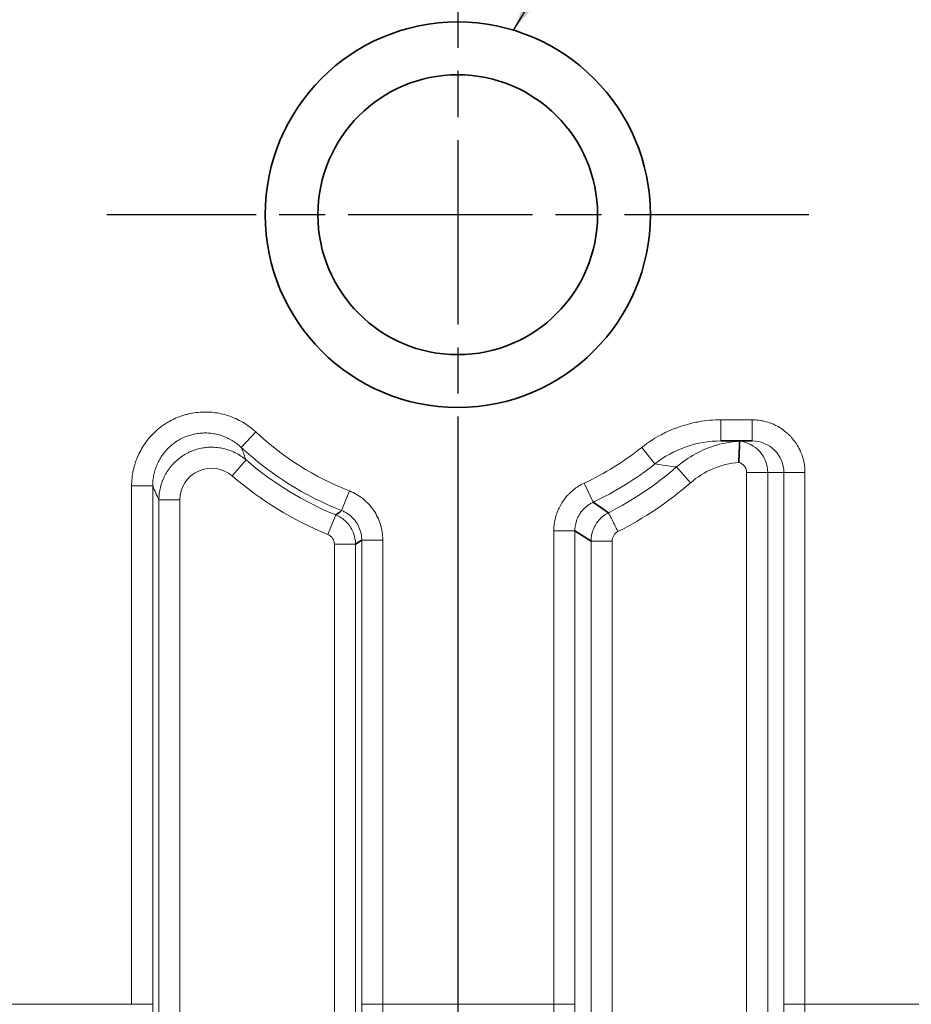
# Model space of a CAD drawing. Header units: millimetres. Extents: x 5 to 415, y 5 to 292.
# Tile 49 of 112: x 303 to 311, y 149 to 158. Entities that reach past the tile are written whole.
import ezdxf

# ---------------------------------------------------------------- set-up
doc = ezdxf.new("R2010")
doc.units = ezdxf.units.MM
doc.linetypes.add('CHAIN', pattern=[0.3543, 0.2362, -0.0295, 0.0591, -0.0295])
doc.linetypes.add('LONG_DASH_DOTTED', pattern=[0.3001, 0.2362, -0.0295, 0.0049, -0.0295])
for name, color, linetype, lineweight in [('Bemaßung (ISO)', 7, 'Continuous', 25), ('Mittelpunktmarkierung (ISO)', 7, 'LONG_DASH_DOTTED', 25), ('Sichtbar (ISO)', 7, 'Continuous', 35), ('Sichtbar schmal (ISO)', 7, 'Continuous', 18), ('Symbol (ISO)', 7, 'Continuous', 25)]:
    doc.layers.add(name, color=color, linetype=linetype, lineweight=lineweight)
doc.styles.add('Notiztext (ISO)', font='isocpeur.ttf')
doc.dimstyles.new('Standard (ISO)', dxfattribs={"dimtxt": 3.5, "dimasz": 2.5, "dimexe": 2, "dimexo": 0, "dimgap": 0.762, "dimtad": 1, "dimtoh": 1, "dimdec": 8, "dimdsep": 46, "dimtxsty": 'Notiztext (ISO)', "dimcen": 0.09, "dimdle": 10, "dimclrd": 256, "dimclre": 256, "dimclrt": 256, "dimadec": 6, "dimazin": 2, "dimtfac": 0.514286, "dimtdec": 3, "dimtmove": 0, "dimatfit": 3, "dimfxl": 1, "dimtolj": 1, "dimlwd": -1, "dimlwe": -1, "dimarcsym": 0})
doc.dimstyles.new('Standard - Methode 1b (ISO)$7', dxfattribs={"dimtxt": 3.5, "dimasz": 2.5, "dimexe": 2, "dimexo": 0, "dimgap": 0.762, "dimtad": 1, "dimtoh": 1, "dimdsep": 46, "dimtxsty": 'Notiztext (ISO)', "dimcen": 0.09, "dimdle": 10, "dimclrd": 256, "dimclre": 256, "dimclrt": 256, "dimazin": 2, "dimtfac": 1, "dimtmove": 0, "dimatfit": 3, "dimfxl": 1, "dimtolj": 1, "dimlwd": -1, "dimlwe": -1, "dimarcsym": 0})

# ---------------------------------------------------------------- blocks, each defined once
blk = doc.blocks.new('*D13')
at = {"layer": 'Bemaßung (ISO)', "transparency": 16777216}
for p, q in [((306.9187, 152.8475), (306.9187, 123.5687)), ((351.9187, 152.8475), (351.9187, 123.5687)), ((309.4187, 125.5687), (349.4187, 125.5687))]:
    blk.add_line(p, q, dxfattribs=at)
for points in [[(309.4187, 125.9854), (309.4187, 125.152), (306.9187, 125.5687)], [(349.4187, 125.9854), (349.4187, 125.152), (351.9187, 125.5687)]]:
    blk.add_solid(points, dxfattribs=at)
at = {"layer": 'Defpoints', "color": 0, "transparency": 16777216}
for p in [(306.9187, 152.8475), (351.9187, 152.8475), (351.9187, 125.5687)]:
    blk.add_point(p, dxfattribs=at)
at = {"layer": 'Bemaßung (ISO)', "transparency": 16777216, "insert": (327.1437, 129.8307), "char_height": 3.5, "attachment_point": 1, "style": 'Notiztext (ISO)'}
blk.add_mtext('\\A1;45', dxfattribs=at)

msp = doc.modelspace()

# ---------------------------------------------------------------- linework, layer by layer
at = {"layer": 'Mittelpunktmarkierung (ISO)', "linetype": 'CHAIN', "ltscale": 7.389429}
for p, q in [((306.91874496, 159.49749897), (306.91874496, 152.84749897)), ((310.24374496, 156.17249897), (303.59374496, 156.17249897))]:
    msp.add_line(p, q, dxfattribs=at)
at = {"layer": 'Sichtbar (ISO)'}
for p, q in [((309.7078517, 154.03007045), (309.41276092, 154.03007047)), ((308.3461642, 153.34985836), (308.20068594, 153.44917265)), ((308.0287089, 153.17813952), (308.18183784, 153.08252874))]:
    msp.add_line(p, q, dxfattribs=at)
for radius in [1.825, 1.325]:
    msp.add_circle((306.91874496, 156.17249897), radius, dxfattribs=at)
msp.add_ellipse((297.86868772, 18.3661803), major_axis=(11.72487796, 135.66387615), ratio=0.0052618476, start_param=0.000460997, end_param=0.0057048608, dxfattribs=at)
for points, knots in [([(309.58044278, 153.82701283), (309.58049327, 153.82764038), (309.58053363, 153.82826873), (309.58098036, 153.83365344), (309.58204803, 153.84777168), (309.58390826, 153.87941814), (309.5845579, 153.89226007), (309.58621592, 153.92838099), (309.58699454, 153.95003333), (309.58820176, 153.98675446), (309.58861405, 154.00146858), (309.58904253, 154.0172308), (309.58915133, 154.02140816), (309.58929023, 154.02678252), (309.58932424, 154.02812903), (309.58931035, 154.02819976)], [-0.0001888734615, -0.0001888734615, -0.0001888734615, -0.0001888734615, 0, 0, 0.0014321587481, 0.0014321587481, 0.0024470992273, 0.0024470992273, 0.0043965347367, 0.0043965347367, 0.0063463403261, 0.0063463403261, 0.0073961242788, 0.0073961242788, 0.0083834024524, 0.0083834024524, 0.0083834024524, 0.0083834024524]), ([(305.8186996, 153.37074935), (305.813378, 153.36582067), (305.7999216, 153.35714036), (305.78146029, 153.34343704), (305.77023381, 153.33384487), (305.76326619, 153.32963702)], [0.00000025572, 0.00000025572, 0.00000025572, 0.00000025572, 0.33333333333, 0.66666666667, 1, 1, 1, 1])]:
    msp.add_open_spline(points, degree=3, knots=knots, dxfattribs=at)
msp.add_open_spline([(305.95000922, 153.05212325), (305.96958918, 153.06630569), (305.98919887, 153.07719667), (306.00877774, 153.09191483)], degree=3, dxfattribs=at)
at = {"layer": 'Sichtbar schmal (ISO)'}
for p, q in [((309.7078517, 154.23006629), (309.41276093, 154.23006934)), ((309.41276093, 154.03007045), (309.41276093, 154.23006934)), ((309.7078517, 154.23006629), (309.7078517, 154.03007045)), ((304.86816193, 153.96913658), (305.00422959, 154.11534201)), ((308.66346329, 153.96949619), (308.78746326, 153.81292521)), ((304.91308579, 153.84997447), (304.78254684, 153.69881224)), ((309.12341156, 153.63332065), (308.99247066, 153.78412907)), ((309.65600638, 143.89152107), (309.65600672, 153.73007045)), ((309.8557326, 153.73007045), (309.65600672, 153.73007045)), ((309.85573243, 153.73007045), (310.00881197, 153.73007045)), ((309.85573243, 153.73007045), (309.85573243, 143.90379002)), ((310.00881197, 153.73007045), (310.20854385, 153.73007045)), ((310.00881197, 153.73007045), (310.00881197, 148.69549808)), ((310.20854385, 153.73007376), (310.20853788, 148.69549808)), ((303.82895205, 148.69549793), (303.82895205, 153.60362298)), ((303.82895205, 153.60362298), (304.02867795, 153.60362298)), ((304.02867795, 153.60362296), (304.02867796, 148.69549808)), ((308.20067224, 153.44919968), (308.11560919, 153.62990581)), ((304.08742305, 153.47206888), (304.08742245, 147.92203742)), ((304.28714952, 153.47206889), (304.08742306, 153.47206889)), ((304.28714952, 153.47206889), (304.28714938, 147.92204439)), ((305.89170631, 153.55669021), (305.81871303, 153.37078051)), ((305.68808521, 153.14462989), (305.76327477, 153.3296698)), ((307.82895205, 148.69549808), (307.82895221, 153.17814044)), ((307.82895221, 153.17814044), (308.02867794, 153.17814044)), ((308.02870889, 153.17814011), (308.02867796, 148.69549808)), ((305.75034828, 147.92204439), (305.75031503, 153.0521288)), ((305.95006691, 153.05212602), (305.75032066, 153.05212602)), ((305.95000922, 153.05212325), (305.95006756, 147.92203796)), ((306.00881196, 148.69549808), (306.00877774, 153.09191483)), ((306.00881196, 153.09191594), (306.20853768, 153.09191594)), ((306.20853768, 153.09191594), (306.20853788, 148.69549808)), ((308.38148653, 153.08254097), (308.1817576, 153.08252693)), ((308.18183784, 153.08252746), (308.18175764, 143.90378979)), ((308.3814836, 153.08254073), (308.38148355, 143.89152107)), ((303.82895205, 148.69549786), (302.41860356, 148.69549828)), ((304.02867796, 148.69549808), (303.82895205, 148.69549808)), ((306.20853788, 148.69549808), (306.00881197, 148.69549808)), ((306.20853788, 148.69549808), (307.82895205, 148.69549808)), ((308.02867796, 148.69549808), (307.82895205, 148.69549808)), ((310.20853788, 148.69549808), (310.00881197, 148.69549808)), ((310.20853788, 148.69549808), (311.82895205, 148.69549808))]:
    msp.add_line(p, q, dxfattribs=at)
for centre, radius, start, end in [((306.91874496, 156.17249897), 2.81020709, 227.056879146, 248.563659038), ((306.91874496, 156.17249897), 3.00993299, 227.056938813, 248.563646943), ((306.91874496, 156.17249897), 2.81020709, 295.207576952, 308.378300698), ((306.91874496, 156.17249897), 3.06867868, 229.187199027, 247.880714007), ((306.91874496, 156.17249897), 3.00993299, 295.20758643, 308.378332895), ((306.91874496, 156.17249897), 3.16301268, 296.825883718, 310.965923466), ((309.65031855, 153.02607725), 0.8039792, 94.986082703, 130.948278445), ((309.55598306, 153.73002457), 0.10002367, 0.026280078, 75.846135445), ((306.91874496, 156.17249897), 3.26840458, 229.187140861, 247.880997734), ((306.91874496, 156.17249897), 3.36273858, 296.839008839, 310.966470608), ((305.65050466, 153.05214494), 0.09982163, 359.990739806, 67.886178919), ((308.48132315, 153.08254798), 0.09983368, 116.373118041, 180.004159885)]:
    msp.add_arc(centre, radius, start, end, dxfattribs=at)
for centre, major_axis, ratio, start_param, end_param in [((309.41273429, 153.03008835), (-1.00495027, -0.00267083), 0.995052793, 4.7097179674, 5.3812765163), ((309.55590465, 153.7300516), (-0.00091805, 0.30001481), 0.9993724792, 4.7093937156, 6.168475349), ((309.70785531, 153.73007407), (-0.30095621, 0.00052209), 0.9968092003, 3.1433208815, 4.7141302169), ((304.58756282, 153.47026714), (0.12581115, -0.27495793), 0.9921509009, 2.0031379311, 4.2802687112), ((305.26441567, 348.00326073), (-0.01348886, -195.79727954), 0.0523440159, 6.1636337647, 6.1694057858)]:
    msp.add_ellipse(centre, major_axis=major_axis, ratio=ratio, start_param=start_param, end_param=end_param, dxfattribs=at)
for points, knots in [([(305.00422959, 154.11534201), (304.98503566, 154.13320473), (304.96529019, 154.14962983), (304.94508483, 154.16472558), (304.92438019, 154.18019435), (304.90319118, 154.19426865), (304.88153908, 154.20704459), (304.85987189, 154.21982943), (304.83773968, 154.23131468), (304.81512852, 154.24154104), (304.81113755, 154.24334604), (304.80713156, 154.24511165), (304.80311041, 154.24683794), (304.78445893, 154.25484508), (304.7655075, 154.2620396), (304.74632477, 154.26840081), (304.72290472, 154.27616715), (304.69914003, 154.28269148), (304.67516068, 154.28794859), (304.65117458, 154.29320717), (304.62697366, 154.29719785), (304.60269022, 154.2999092), (304.59460253, 154.30081222), (304.58650566, 154.30157331), (304.57840457, 154.30219261), (304.5621173, 154.30343771), (304.54581131, 154.30410734), (304.52952173, 154.30420328), (304.5050621, 154.30434733), (304.4806396, 154.30319844), (304.45637191, 154.30077193), (304.43207171, 154.29834218), (304.40792653, 154.29463142), (304.38405228, 154.2896625), (304.37291254, 154.287344), (304.36183176, 154.28475141), (304.35082146, 154.28188811), (304.33824669, 154.27861796), (304.32576284, 154.27499668), (304.31339041, 154.27102914), (304.29020368, 154.26359371), (304.26740821, 154.25494222), (304.2451341, 154.24512382), (304.22285521, 154.23530332), (304.2010979, 154.22431539), (304.17998516, 154.21222527), (304.16730672, 154.20496501), (304.15486073, 154.19730727), (304.14267173, 154.18926939), (304.13453657, 154.18390477), (304.12651641, 154.17836954), (304.11861747, 154.17266775), (304.09885725, 154.15840397), (304.07985498, 154.14309835), (304.06170194, 154.12682246), (304.04355196, 154.11054931), (304.0262508, 154.09330605), (304.00988602, 154.07516981), (303.9980035, 154.06200104), (303.98661488, 154.04836131), (303.97575165, 154.0342826), (303.9716879, 154.02901598), (303.96769621, 154.0236884), (303.96377896, 154.01830243), (303.94942689, 153.9985693), (303.93607473, 153.97805177), (303.92381641, 153.95689139), (303.91153379, 153.93568905), (303.90034949, 153.91384154), (303.89033014, 153.89150476), (303.88166745, 153.87219248), (303.87387545, 153.85251469), (303.86697874, 153.83257651), (303.86584631, 153.82930269), (303.86473953, 153.82602151), (303.86365825, 153.8227329), (303.85595075, 153.7992912), (303.84953248, 153.7754745), (303.8443757, 153.75124049), (303.83929791, 153.72737774), (303.83544302, 153.70310899), (303.83284871, 153.67837095), (303.83028512, 153.6539259), (303.82895225, 153.62902077), (303.82895205, 153.60362298)], [0, 0, 0, 0, 0.04421278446, 0.04421278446, 0.04421278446, 0.08951809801, 0.08951809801, 0.08951809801, 0.13485498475, 0.13485498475, 0.13485498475, 0.14285714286, 0.14285714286, 0.14285714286, 0.1799738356, 0.1799738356, 0.1799738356, 0.22528932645, 0.22528932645, 0.22528932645, 0.27061756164, 0.27061756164, 0.27061756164, 0.28571428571, 0.28571428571, 0.28571428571, 0.31606631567, 0.31606631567, 0.31606631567, 0.36164140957, 0.36164140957, 0.36164140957, 0.40727756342, 0.40727756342, 0.40727756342, 0.42857142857, 0.42857142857, 0.42857142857, 0.45289097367, 0.45289097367, 0.45289097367, 0.49846736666, 0.49846736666, 0.49846736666, 0.544053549, 0.544053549, 0.544053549, 0.57142857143, 0.57142857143, 0.57142857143, 0.58969914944, 0.58969914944, 0.58969914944, 0.63540535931, 0.63540535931, 0.63540535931, 0.68110388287, 0.68110388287, 0.68110388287, 0.71428571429, 0.71428571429, 0.71428571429, 0.72669849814, 0.72669849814, 0.72669849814, 0.77217656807, 0.77217656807, 0.77217656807, 0.81774479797, 0.81774479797, 0.81774479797, 0.85714285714, 0.85714285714, 0.85714285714, 0.86361197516, 0.86361197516, 0.86361197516, 0.90972487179, 0.90972487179, 0.90972487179, 0.95513133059, 0.95513133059, 0.95513133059, 0.99999999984, 0.99999999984, 0.99999999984, 0.99999999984]), ([(309.41276093, 154.23006934), (309.37708298, 154.23006915), (309.34179985, 154.2285162), (309.30684783, 154.22546055), (309.27220024, 154.22243151), (309.23787679, 154.21792547), (309.20379736, 154.21193023), (309.18430838, 154.20850174), (309.16489938, 154.20458491), (309.14555906, 154.20016926), (309.13214429, 154.19710649), (309.11876086, 154.19381244), (309.10542316, 154.19028864), (309.07360869, 154.18188329), (309.04205507, 154.17216887), (309.01095039, 154.16119464), (308.97969789, 154.15016826), (308.94889898, 154.13787018), (308.91873181, 154.1243858), (308.90961774, 154.12031191), (308.90056122, 154.11612992), (308.89156686, 154.11184288), (308.87072873, 154.1019107), (308.85023597, 154.09139286), (308.83006533, 154.08028906), (308.8012856, 154.06444603), (308.7731602, 154.04741221), (308.74563312, 154.02914608), (308.71762919, 154.01056352), (308.69024344, 153.9907053), (308.66346582, 153.96949832)], [0.00000147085, 0.00000147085, 0.00000147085, 0.00000147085, 0.13030191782, 0.13030191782, 0.13030191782, 0.25946748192, 0.25946748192, 0.25946748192, 0.33333333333, 0.33333333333, 0.33333333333, 0.38456796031, 0.38456796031, 0.38456796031, 0.5067781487, 0.5067781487, 0.5067781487, 0.62956915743, 0.62956915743, 0.62956915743, 0.66666666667, 0.66666666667, 0.66666666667, 0.75261406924, 0.75261406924, 0.75261406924, 0.87524485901, 0.87524485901, 0.87524485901, 1, 1, 1, 1]), ([(309.7078517, 154.23006629), (309.72841589, 154.23006592), (309.74848737, 154.22883426), (309.768104, 154.22649149), (309.78838436, 154.22406945), (309.8081811, 154.22045978), (309.82757019, 154.21570753), (309.84722749, 154.21088953), (309.86646779, 154.20489657), (309.88534057, 154.19769087), (309.89010408, 154.19587214), (309.89484398, 154.19397567), (309.89956066, 154.1920002), (309.91335206, 154.18622401), (309.92695584, 154.17983039), (309.94029517, 154.17282641), (309.95802388, 154.16351772), (309.97528538, 154.15313002), (309.99189983, 154.14171651), (310.00844998, 154.13034718), (310.02435763, 154.11796), (310.03945397, 154.10464661), (310.04713212, 154.09787529), (310.05460045, 154.09086472), (310.06183876, 154.08363121), (310.0688149, 154.07665969), (310.0755834, 154.06947509), (310.08212991, 154.06209538), (310.09546197, 154.04706649), (310.1078718, 154.03122847), (310.11926946, 154.01474883), (310.13073206, 153.9981753), (310.14117095, 153.98095331), (310.1505346, 153.96326207), (310.15776656, 153.94959836), (310.16435766, 153.9356547), (310.1703015, 153.92151385), (310.17212935, 153.91716526), (310.17389011, 153.91279705), (310.17558474, 153.90840888), (310.18287257, 153.88953731), (310.18894509, 153.8703), (310.19383771, 153.85064642), (310.19869925, 153.83111764), (310.2023966, 153.81117577), (310.20487917, 153.79074369), (310.20727883, 153.77099392), (310.20854359, 153.75078357), (310.20854385, 153.73007708)], [0.00000385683, 0.00000385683, 0.00000385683, 0.00000385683, 0.07470712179, 0.07470712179, 0.07470712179, 0.15193796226, 0.15193796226, 0.15193796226, 0.2302371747, 0.2302371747, 0.2302371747, 0.25, 0.25, 0.25, 0.30778579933, 0.30778579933, 0.30778579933, 0.38458635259, 0.38458635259, 0.38458635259, 0.46108964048, 0.46108964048, 0.46108964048, 0.5, 0.5, 0.5, 0.53750104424, 0.53750104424, 0.53750104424, 0.61387242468, 0.61387242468, 0.61387242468, 0.6906789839, 0.6906789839, 0.6906789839, 0.75, 0.75, 0.75, 0.76824240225, 0.76824240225, 0.76824240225, 0.8466948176, 0.8466948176, 0.8466948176, 0.92464902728, 0.92464902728, 0.92464902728, 1, 1, 1, 1]), ([(304.02867794, 153.60362296), (304.02863387, 153.62154608), (304.02953259, 153.63947886), (304.03137178, 153.65730747), (304.03318415, 153.67487609), (304.03590975, 153.69234356), (304.03953636, 153.70961832), (304.04317568, 153.72695368), (304.04772234, 153.74409498), (304.0531541, 153.76094586), (304.05856495, 153.7777319), (304.0648541, 153.79422975), (304.07198972, 153.81034786), (304.07909623, 153.82640022), (304.0870423, 153.84207593), (304.09578689, 153.85728747), (304.10450712, 153.87245664), (304.11402141, 153.88716422), (304.12427977, 153.90132792), (304.1345276, 153.91547709), (304.14551796, 153.92908349), (304.15719213, 153.94207052), (304.16885648, 153.95504662), (304.18120347, 153.96740439), (304.19416622, 153.97907401), (304.20711336, 153.99072958), (304.22067477, 154.00169865), (304.23477625, 154.01191924), (304.24886362, 154.0221296), (304.26348999, 154.03159299), (304.27857476, 154.04025611), (304.29365389, 154.04891599), (304.30919109, 154.05677621), (304.32510029, 154.06379283), (304.34101467, 154.07081173), (304.35730129, 154.07698649), (304.37386962, 154.08228307), (304.39045415, 154.08758483), (304.40732095, 154.0920067), (304.42437605, 154.09552496), (304.44145286, 154.09904771), (304.45871846, 154.10166455), (304.47607667, 154.10336241), (304.49345114, 154.10506185), (304.5109184, 154.10584059), (304.52838147, 154.10569628), (304.54586235, 154.10555183), (304.56333904, 154.10448245), (304.580715, 154.10249648), (304.59813106, 154.10050593), (304.61544593, 154.09759454), (304.63256445, 154.09378107), (304.6497668, 154.08994892), (304.66677087, 154.08520583), (304.68348293, 154.07958105), (304.70020963, 154.07395134), (304.7166438, 154.06743841), (304.73269638, 154.06008066), (304.74896187, 154.05262532), (304.76483557, 154.04430256), (304.78022802, 154.03516305), (304.79593445, 154.0258371), (304.81113987, 154.01566088), (304.82576279, 154.0046912), (304.84052299, 153.99361853), (304.85468947, 153.9817371), (304.8681642, 153.96913442)], [0.00000001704, 0.00000001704, 0.00000001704, 0.00000001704, 0.04612752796, 0.04612752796, 0.04612752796, 0.09158237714, 0.09158237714, 0.09158237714, 0.13719666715, 0.13719666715, 0.13719666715, 0.1826354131, 0.1826354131, 0.1826354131, 0.22788883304, 0.22788883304, 0.22788883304, 0.27301619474, 0.27301619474, 0.27301619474, 0.31809726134, 0.31809726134, 0.31809726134, 0.36314039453, 0.36314039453, 0.36314039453, 0.40812929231, 0.40812929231, 0.40812929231, 0.45307315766, 0.45307315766, 0.45307315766, 0.49800022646, 0.49800022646, 0.49800022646, 0.54294189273, 0.54294189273, 0.54294189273, 0.58792749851, 0.58792749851, 0.58792749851, 0.63297037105, 0.63297037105, 0.63297037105, 0.67805544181, 0.67805544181, 0.67805544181, 0.72318648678, 0.72318648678, 0.72318648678, 0.76842170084, 0.76842170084, 0.76842170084, 0.81387844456, 0.81387844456, 0.81387844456, 0.85937499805, 0.85937499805, 0.85937499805, 0.90547498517, 0.90547498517, 0.90547498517, 0.95251534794, 0.95251534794, 0.95251534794, 0.99999731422, 0.99999731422, 0.99999731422, 0.99999731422]), ([(309.58930254, 154.02820079), (309.51641887, 154.02374619), (309.44404551, 154.01130928), (309.37390013, 153.9911975), (309.30375476, 153.97108572), (309.23583628, 153.9432993), (309.17174409, 153.90849878), (309.10766075, 153.87370308), (309.04740636, 153.83189099), (308.99244787, 153.78410924)], [0, 0, 0, 0, 0.33333333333, 0.33333333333, 0.33333333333, 0.66666666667, 0.66666666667, 0.66666666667, 0.99995394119, 0.99995394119, 0.99995394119, 0.99995394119]), ([(304.91308815, 153.84997243), (304.89767574, 153.86322545), (304.88113132, 153.87580397), (304.86369679, 153.88738396), (304.84675657, 153.89863562), (304.82897794, 153.90894318), (304.81064094, 153.91811042), (304.79028738, 153.92828581), (304.76924747, 153.93705274), (304.74798166, 153.94428516), (304.73142744, 153.94991519), (304.71473743, 153.95462626), (304.69794092, 153.95845083), (304.67842907, 153.96289369), (304.65877314, 153.96614165), (304.63900316, 153.9682127), (304.6192362, 153.97028344), (304.59935411, 153.97117779), (304.57938253, 153.97087547), (304.57405237, 153.97079478), (304.56871584, 153.97062855), (304.56337354, 153.97037603), (304.54888954, 153.96969141), (304.5343715, 153.96837283), (304.51989275, 153.96641118), (304.50025681, 153.96375082), (304.48069326, 153.95990692), (304.46138685, 153.95489149), (304.44217357, 153.94990025), (304.42321533, 153.94374881), (304.40468888, 153.93648551), (304.39621774, 153.9331644), (304.38783682, 153.92961107), (304.37956198, 153.92583304), (304.36975774, 153.92135673), (304.36009528, 153.91656171), (304.3505987, 153.91145879), (304.33308111, 153.90204584), (304.31612832, 153.89158477), (304.29987875, 153.88016646), (304.28358684, 153.86871841), (304.26800198, 153.85630825), (304.25324533, 153.84304972), (304.24352482, 153.83431606), (304.23416352, 153.82521442), (304.22519022, 153.81578229), (304.22047061, 153.81082135), (304.21585922, 153.80576994), (304.21135765, 153.80063096), (304.1982295, 153.78564391), (304.18603363, 153.76991358), (304.17481032, 153.7535075), (304.16359149, 153.73710798), (304.15334411, 153.72003271), (304.14411985, 153.70234166), (304.13653982, 153.68780403), (304.12965112, 153.67285013), (304.12348915, 153.65751234), (304.12220405, 153.65431357), (304.12095048, 153.65109784), (304.11972927, 153.64786648), (304.11270273, 153.62927402), (304.10675285, 153.61016178), (304.1019783, 153.59080796), (304.09718876, 153.57139339), (304.09358227, 153.55173716), (304.09116909, 153.53213118), (304.08868425, 153.51194294), (304.08746476, 153.49180997), (304.08742305, 153.47206888)], [0.00000279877, 0.00000279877, 0.00000279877, 0.00000279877, 0.05464402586, 0.05464402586, 0.05464402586, 0.107736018, 0.107736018, 0.107736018, 0.16666666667, 0.16666666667, 0.16666666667, 0.21254080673, 0.21254080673, 0.21254080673, 0.26583098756, 0.26583098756, 0.26583098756, 0.31911304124, 0.31911304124, 0.31911304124, 0.33333333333, 0.33333333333, 0.33333333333, 0.37188718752, 0.37188718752, 0.37188718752, 0.42417351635, 0.42417351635, 0.42417351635, 0.47620763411, 0.47620763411, 0.47620763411, 0.5, 0.5, 0.5, 0.52818980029, 0.52818980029, 0.52818980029, 0.58018930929, 0.58018930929, 0.58018930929, 0.63232429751, 0.63232429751, 0.63232429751, 0.66666666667, 0.66666666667, 0.66666666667, 0.68472942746, 0.68472942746, 0.68472942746, 0.73740672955, 0.73740672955, 0.73740672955, 0.79006299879, 0.79006299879, 0.79006299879, 0.83333333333, 0.83333333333, 0.83333333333, 0.8423575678, 0.8423575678, 0.8423575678, 0.89428079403, 0.89428079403, 0.89428079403, 0.94636696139, 0.94636696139, 0.94636696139, 0.9999999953, 0.9999999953, 0.9999999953, 0.9999999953]), ([(304.9130905, 153.84997042), (304.89939809, 153.88533277), (304.88617706, 153.92098547), (304.87228558, 153.95806386), (304.87090321, 153.96175359), (304.86951437, 153.96545763), (304.86816649, 153.96913228)], [0.00000029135, 0.00000029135, 0.00000029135, 0.00000029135, 0.90949458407, 0.90949458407, 0.90949458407, 1, 1, 1, 1]), ([(308.78746868, 153.81292951), (308.81239684, 153.80936069), (308.8367243, 153.80549956), (308.86080091, 153.80159302), (308.89624268, 153.79584244), (308.93115593, 153.7899742), (308.96842833, 153.78652881), (308.97652426, 153.78578043), (308.98472963, 153.78514857), (308.99244786, 153.78410926)], [0.00000006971, 0.00000006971, 0.00000006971, 0.00000006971, 0.35819394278, 0.35819394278, 0.35819394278, 0.88547035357, 0.88547035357, 0.88547035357, 1, 1, 1, 1]), ([(308.11560921, 153.6299058), (308.09723536, 153.62125648), (308.07980697, 153.611727), (308.06323917, 153.60139634), (308.04656207, 153.59099752), (308.03075503, 153.57978534), (308.01574161, 153.5677557), (308.00108205, 153.55600959), (307.98717827, 153.54348253), (307.97401226, 153.53012157), (307.97062886, 153.52668808), (307.96729452, 153.52319924), (307.96400948, 153.51965385), (307.95469854, 153.50960499), (307.9457456, 153.49913961), (307.93720736, 153.48830294), (307.92574913, 153.47376024), (307.9150387, 153.45854837), (307.90518537, 153.44280403), (307.89534943, 153.42708748), (307.88636783, 153.41084079), (307.87831298, 153.39422221), (307.87321976, 153.383714), (307.86849659, 153.37305736), (307.86415292, 153.36229539), (307.8615576, 153.35586516), (307.85911066, 153.34939259), (307.85680869, 153.34287669), (307.85059747, 153.32529539), (307.8454362, 153.30740095), (307.84129228, 153.28915278), (307.83723009, 153.27126448), (307.83414514, 153.25303484), (307.83206757, 153.2344017), (307.83002171, 153.21605296), (307.8289524, 153.1973111), (307.82895221, 153.17814044)], [0.00000036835, 0.00000036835, 0.00000036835, 0.00000036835, 0.10281590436, 0.10281590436, 0.10281590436, 0.20630975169, 0.20630975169, 0.20630975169, 0.30736433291, 0.30736433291, 0.30736433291, 0.33333333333, 0.33333333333, 0.33333333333, 0.40693835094, 0.40693835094, 0.40693835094, 0.50571551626, 0.50571551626, 0.50571551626, 0.6043183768, 0.6043183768, 0.6043183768, 0.66666666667, 0.66666666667, 0.66666666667, 0.70391952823, 0.70391952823, 0.70391952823, 0.80443576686, 0.80443576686, 0.80443576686, 0.90296977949, 0.90296977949, 0.90296977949, 0.99999991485, 0.99999991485, 0.99999991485, 0.99999991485]), ([(306.20853768, 153.09191594), (306.20853702, 153.14360746), (306.20085411, 153.19262395), (306.1861602, 153.23976373), (306.17146628, 153.28690354), (306.14976135, 153.33216664), (306.12180912, 153.37317104), (306.09385688, 153.41417543), (306.05965734, 153.4509211), (306.02114872, 153.48182671), (305.98264032, 153.51273213), (305.93982288, 153.53779755), (305.8917063, 153.55669021)], [0.00000013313, 0.00000013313, 0.00000013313, 0.00000013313, 0.25, 0.25, 0.25, 0.5, 0.5, 0.5, 0.75, 0.75, 0.75, 0.9999985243, 0.9999985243, 0.9999985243, 0.9999985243]), ([(308.02870888, 153.17814043), (308.02869597, 153.18941849), (308.0298905, 153.21182353), (308.03551534, 153.244984), (308.04474529, 153.27718195), (308.05752519, 153.30814563), (308.0736524, 153.33744678), (308.09295302, 153.36477327), (308.11527024, 153.38987111), (308.14064549, 153.41264421), (308.1690983, 153.43283811), (308.18988122, 153.44410168), (308.20068514, 153.44917228)], [0.00000267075, 0.00000267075, 0.00000267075, 0.00000267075, 0.09984446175, 0.19820887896, 0.29727116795, 0.39591449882, 0.49433167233, 0.59296215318, 0.69168311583, 0.7912314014, 0.89434471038, 0.99999739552, 0.99999739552, 0.99999739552, 0.99999739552]), ([(305.95000922, 153.05212417), (305.94996234, 153.08961776), (305.93656714, 153.16652861), (305.86359296, 153.27457396), (305.79768894, 153.31559564), (305.76326619, 153.32963702)], [0.00000273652, 0.00000273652, 0.00000273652, 0.00000273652, 0.33333333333, 0.66666666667, 1, 1, 1, 1]), ([(305.81870063, 153.37074896), (305.82979727, 153.36640784), (305.85151229, 153.35643808), (305.88202928, 153.33762249), (305.91007858, 153.3153326), (305.93522501, 153.28988548), (305.95714003, 153.26165632), (305.97555247, 153.23098547), (305.99022033, 153.1982266), (306.00090243, 153.16378153), (306.00741166, 153.12815888), (306.00879259, 153.10398922), (306.00877774, 153.0919152)], [0.00000305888, 0.00000305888, 0.00000305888, 0.00000305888, 0.09968031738, 0.19941520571, 0.29934291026, 0.39887107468, 0.49820707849, 0.59783836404, 0.69766160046, 0.79797343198, 0.8989965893, 0.99999898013, 0.99999898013, 0.99999898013, 0.99999898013]), ([(308.34621377, 153.3497603), (308.34689717, 153.34840789), (308.34967735, 153.34288758), (308.35434724, 153.33366932), (308.35913996, 153.32420859), (308.36591834, 153.31086226), (308.37414136, 153.29452746), (308.38236438, 153.27819265), (308.39202959, 153.25887421), (308.40274303, 153.23796909), (308.41345487, 153.21706709), (308.42521806, 153.19457206), (308.43697347, 153.17199506)], [0.00640726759, 0.00640726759, 0.00640726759, 0.00640726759, 0.25, 0.25, 0.25, 0.5, 0.5, 0.5, 0.75, 0.75, 0.75, 0.99996259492, 0.99996259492, 0.99996259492, 0.99996259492]), ([(304.17679131, 143.90923915), (304.1709954, 143.91622532), (304.16007992, 143.93359489), (304.14473511, 143.97272161), (304.13129915, 144.02194341), (304.11960246, 144.07976479), (304.10944683, 144.14471354), (304.10058731, 144.21586418), (304.09276655, 144.29311536), (304.08575392, 144.37714024), (304.07936845, 144.46917476), (304.07348132, 144.57080646), (304.06799477, 144.68408079), (304.06282202, 144.81196499), (304.05788326, 144.95891212), (304.05312783, 145.13085446), (304.04856633, 145.33427246), (304.04426941, 145.57513463), (304.04033412, 145.85865808), (304.03685414, 146.18984546), (304.03391711, 146.57282103), (304.0315822, 147.01219187), (304.02989129, 147.51302113), (304.02887632, 148.0808962), (304.02867795, 148.48273262), (304.02867796, 148.69549808)], [0, 0, 0, 0, 0.0513800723, 0.0969735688, 0.1374358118, 0.1732345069, 0.2050068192, 0.233612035, 0.2599264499, 0.2847628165, 0.308866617, 0.3328254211, 0.3571485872, 0.3825132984, 0.4097747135, 0.4399960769, 0.4743609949, 0.5137888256, 0.5590369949, 0.6110044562, 0.6706012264, 0.738224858, 0.8150226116, 0.9020831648, 1, 1, 1, 1]), ([(306.00881197, 148.69549808), (306.00881197, 148.50862108), (306.00873072, 148.32178838), (306.00854157, 148.13506607), (306.00837204, 147.96772331), (306.00811585, 147.80046921), (306.00774511, 147.63338921), (306.00741063, 147.48265248), (306.00698292, 147.33205746), (306.00643237, 147.18172323), (306.00593675, 147.04638947), (306.00534159, 146.91126704), (306.00461596, 146.77651435), (306.00396511, 146.65564811), (306.00320931, 146.53507933), (306.00231712, 146.41501129), (306.00151903, 146.30760723), (306.00061181, 146.20060386), (305.99956453, 146.09425191), (305.99863051, 145.99940041), (305.99758509, 145.90506708), (305.9963992, 145.81154671), (305.99534444, 145.7283669), (305.99417856, 145.64583021), (305.99287582, 145.56426365), (305.99171824, 145.49178635), (305.9904526, 145.42007501), (305.98905773, 145.34946904), (305.98781378, 145.28650283), (305.98646705, 145.22441572), (305.98500152, 145.16353743), (305.98368021, 145.10865003), (305.98226233, 145.05474525), (305.98073689, 145.00212585), (305.97933516, 144.95377374), (305.97784261, 144.90650698), (305.97625275, 144.86059188), (305.97475732, 144.81740383), (305.97317579, 144.77541164), (305.97150562, 144.73483927), (305.96989409, 144.69569127), (305.96820003, 144.65786515), (305.96642452, 144.62153724), (305.96466729, 144.58558358), (305.96283028, 144.55109742), (305.96091798, 144.51820047), (305.95898556, 144.48495741), (305.95697626, 144.45333717), (305.95489784, 144.42339672), (305.95274808, 144.39242866), (305.95052437, 144.36325768), (305.94823752, 144.33586618), (305.94580168, 144.30669021), (305.94329421, 144.27953313), (305.94072895, 144.2542894), (305.93791794, 144.22662736), (305.93503755, 144.20126281), (305.93210459, 144.17798086), (305.92878936, 144.15166448), (305.92540697, 144.12800893), (305.92197729, 144.10665755), (305.9182908, 144.08370739), (305.91454967, 144.06341938), (305.91077188, 144.04536374), (305.90721977, 144.02838671), (305.90363526, 144.0133833), (305.90002855, 144.00003919), (305.89680461, 143.98811125), (305.89356294, 143.9775091), (305.89030868, 143.96804169), (305.88740896, 143.9596057), (305.88449924, 143.95207068), (305.88158218, 143.94532132), (305.87899013, 143.93932396), (305.87639228, 143.93394696), (305.87379003, 143.92912055), (305.87148228, 143.92484036), (305.86917107, 143.9209932), (305.86685716, 143.9175365), (305.86480628, 143.91447275), (305.86275329, 143.91171573), (305.86069861, 143.90923914)], [0, 0, 0, 0, 0.0860007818, 0.0860007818, 0.0860007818, 0.1630757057, 0.1630757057, 0.1630757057, 0.2326113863, 0.2326113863, 0.2326113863, 0.2952087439, 0.2952087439, 0.2952087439, 0.3513553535, 0.3513553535, 0.3513553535, 0.4015799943, 0.4015799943, 0.4015799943, 0.4463735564, 0.4463735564, 0.4463735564, 0.4862142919, 0.4862142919, 0.4862142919, 0.5216154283, 0.5216154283, 0.5216154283, 0.5531860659, 0.5531860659, 0.5531860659, 0.5816499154, 0.5816499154, 0.5816499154, 0.6078054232, 0.6078054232, 0.6078054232, 0.6324074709, 0.6324074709, 0.6324074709, 0.656145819, 0.656145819, 0.656145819, 0.6796396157, 0.6796396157, 0.6796396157, 0.7033805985, 0.7033805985, 0.7033805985, 0.7279364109, 0.7279364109, 0.7279364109, 0.7540919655, 0.7540919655, 0.7540919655, 0.7827531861, 0.7827531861, 0.7827531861, 0.8151499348, 0.8151499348, 0.8151499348, 0.8499725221, 0.8499725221, 0.8499725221, 0.8827148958, 0.8827148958, 0.8827148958, 0.9119824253, 0.9119824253, 0.9119824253, 0.9380613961, 0.9380613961, 0.9380613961, 0.9612346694, 0.9612346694, 0.9612346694, 0.9817854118, 0.9817854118, 0.9817854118, 1, 1, 1, 1]), ([(306.06042468, 143.70963103), (306.07271981, 143.72410963), (306.08465221, 143.74709382), (306.09784817, 143.79672553), (306.1010318, 143.80869959), (306.10428898, 143.82242516), (306.1075512, 143.83800392), (306.11781066, 143.88699813), (306.12811991, 143.95624529), (306.13634785, 144.03406481), (306.14080585, 144.07622847), (306.14465287, 144.11981396), (306.148115, 144.16563236), (306.15307457, 144.23126808), (306.15724432, 144.30120854), (306.16128894, 144.38219988), (306.16629349, 144.48241303), (306.17110648, 144.59983833), (306.17553997, 144.73845073), (306.17719086, 144.79006517), (306.17878912, 144.84462478), (306.18032506, 144.90223579), (306.18537133, 145.0915145), (306.18974489, 145.31539578), (306.1931613, 145.54548042), (306.19357732, 145.57349807), (306.19397915, 145.60158761), (306.19436627, 145.6296838), (306.19793247, 145.88850956), (306.20025064, 146.14956051), (306.20176141, 146.34625174), (306.20226576, 146.41191524), (306.20268013, 146.47055578), (306.20303876, 146.52554376), (306.20375439, 146.63526908), (306.20424808, 146.73027742), (306.20479193, 146.84087689), (306.20560833, 147.00690241), (306.20653777, 147.20707961), (306.20720392, 147.50708257), (306.20728156, 147.54205055), (306.20735563, 147.57836811), (306.20742632, 147.61602051), (306.20796209, 147.90140174), (306.20830378, 148.26393751), (306.20853788, 148.69549808)], [0, 0, 0, 0, 0.1111111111, 0.1111111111, 0.1111111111, 0.1379175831, 0.1379175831, 0.1379175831, 0.2222222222, 0.2222222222, 0.2222222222, 0.2678996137, 0.2678996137, 0.2678996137, 0.3333333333, 0.3333333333, 0.3333333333, 0.4142965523, 0.4142965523, 0.4142965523, 0.4444444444, 0.4444444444, 0.4444444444, 0.5434941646, 0.5434941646, 0.5434941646, 0.5555555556, 0.5555555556, 0.5555555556, 0.6666666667, 0.6666666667, 0.6666666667, 0.7037600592, 0.7037600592, 0.7037600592, 0.7777777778, 0.7777777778, 0.7777777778, 0.8888888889, 0.8888888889, 0.8888888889, 0.9018398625, 0.9018398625, 0.9018398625, 1, 1, 1, 1]), ([(307.98203173, 143.70405944), (307.97652589, 143.70966847), (307.97124833, 143.71700115), (307.96621634, 143.72600299), (307.96100171, 143.73533155), (307.95605091, 143.7464583), (307.95138341, 143.75919978), (307.94675773, 143.77182712), (307.94241048, 143.7860428), (307.93836122, 143.80150805), (307.93810744, 143.80247732), (307.93785482, 143.80345143), (307.93760336, 143.80443031), (307.93323218, 143.82144628), (307.92921074, 143.83991646), (307.92548951, 143.85946655), (307.92166847, 143.87954098), (307.91816409, 143.9007477), (307.91492103, 143.92268269), (307.91285714, 143.93664213), (307.91089895, 143.95089522), (307.90903199, 143.96534772), (307.90785101, 143.97448997), (307.90670884, 143.98370739), (307.90559647, 143.99305402), (307.90269665, 144.01741954), (307.89999815, 144.0425803), (307.89735573, 144.07023422), (307.89493901, 144.09552608), (307.89256819, 144.12290248), (307.89015728, 144.15455331), (307.88951806, 144.16294506), (307.88887621, 144.17164308), (307.88823061, 144.18069905), (307.88678358, 144.20099686), (307.88531914, 144.22295544), (307.88383311, 144.2469409), (307.8819495, 144.27734335), (307.88003054, 144.31100066), (307.87807923, 144.34869913), (307.87631238, 144.38283397), (307.87451911, 144.42028908), (307.87271103, 144.46162016), (307.87102341, 144.50019754), (307.86932309, 144.54215734), (307.86762441, 144.58786865), (307.86732617, 144.59589428), (307.867028, 144.60403539), (307.86672998, 144.61229364), (307.86540219, 144.64908677), (307.86404444, 144.68847867), (307.8626988, 144.7298936), (307.86103431, 144.78112164), (307.85938919, 144.83544895), (307.85781715, 144.89150579), (307.85610633, 144.9525116), (307.85448218, 145.01555595), (307.85297997, 145.07870008), (307.85121778, 145.15277261), (307.84962307, 145.22696959), (307.8482138, 145.29818601), (307.84784229, 145.31695972), (307.84748352, 145.33552609), (307.84713759, 145.35383091), (307.84579654, 145.42479346), (307.84471195, 145.49174123), (307.84379962, 145.55469606), (307.84218772, 145.66592354), (307.84110845, 145.76467614), (307.84024504, 145.85226662), (307.83990786, 145.88647223), (307.83960495, 145.91898245), (307.83932201, 145.94990044), (307.83848171, 146.04172354), (307.83777634, 146.1190381), (307.83710356, 146.19394397), (307.8366414, 146.24540074), (307.83619797, 146.29572866), (307.83576828, 146.34890345), (307.83519314, 146.42007795), (307.83462956, 146.49639368), (307.83408054, 146.58175247), (307.8336223, 146.65299873), (307.83317442, 146.73054456), (307.8327496, 146.81666121), (307.83244244, 146.87892653), (307.83214815, 146.94566579), (307.83186434, 147.0182017), (307.83131688, 147.1581222), (307.8308067, 147.31961857), (307.83035586, 147.51215154), (307.8303299, 147.52324001), (307.83030413, 147.53443137), (307.83027858, 147.54572745), (307.82992667, 147.70130103), (307.8296045, 147.87675894), (307.82936821, 148.07043442), (307.82913501, 148.26157807), (307.82898505, 148.47046449), (307.82895205, 148.69549808)], [0, 0, 0, 0, 0.0326444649, 0.0326444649, 0.0326444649, 0.0664737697, 0.0664737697, 0.0664737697, 0.1, 0.1, 0.1, 0.1021012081, 0.1021012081, 0.1021012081, 0.1386266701, 0.1386266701, 0.1386266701, 0.1761317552, 0.1761317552, 0.1761317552, 0.2, 0.2, 0.2, 0.2150983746, 0.2150983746, 0.2150983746, 0.2544580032, 0.2544580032, 0.2544580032, 0.2904557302, 0.2904557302, 0.2904557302, 0.3, 0.3, 0.3, 0.321392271, 0.321392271, 0.321392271, 0.3485077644, 0.3485077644, 0.3485077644, 0.3730600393, 0.3730600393, 0.3730600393, 0.395976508, 0.395976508, 0.395976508, 0.4, 0.4, 0.4, 0.4179259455, 0.4179259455, 0.4179259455, 0.4400993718, 0.4400993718, 0.4400993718, 0.464230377, 0.464230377, 0.464230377, 0.4925377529, 0.4925377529, 0.4925377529, 0.5, 0.5, 0.5, 0.528928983, 0.528928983, 0.528928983, 0.5800401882, 0.5800401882, 0.5800401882, 0.6, 0.6, 0.6, 0.6592784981, 0.6592784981, 0.6592784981, 0.7, 0.7, 0.7, 0.7545057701, 0.7545057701, 0.7545057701, 0.8, 0.8, 0.8, 0.8328938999, 0.8328938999, 0.8328938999, 0.8963456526, 0.8963456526, 0.8963456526, 0.9, 0.9, 0.9, 0.9503289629, 0.9503289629, 0.9503289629, 1, 1, 1, 1]), ([(308.18175764, 143.90378979), (308.17645883, 143.90904542), (308.17116876, 143.91602548), (308.16589512, 143.92518014), (308.16092942, 143.93380024), (308.1559783, 143.94434838), (308.15105182, 143.9573215), (308.14643235, 143.96948615), (308.14183455, 143.98378294), (308.13727237, 144.0007401), (308.13319571, 144.01589263), (308.12914748, 144.0331694), (308.12514319, 144.05303219), (308.12158821, 144.07066629), (308.11806785, 144.09033865), (308.11459787, 144.11241443), (308.111492, 144.1321737), (308.10842649, 144.15385846), (308.1054163, 144.17773518), (308.1026768, 144.19946485), (308.09998312, 144.22301), (308.09734889, 144.2485472), (308.09489782, 144.27230875), (308.09249822, 144.29779496), (308.09016201, 144.32510332), (308.08793247, 144.35116468), (308.08576067, 144.37888559), (308.08365658, 144.40829241), (308.08159707, 144.43707633), (308.07960243, 144.46747549), (308.0776804, 144.49944897), (308.07574947, 144.53157049), (308.07389182, 144.56528095), (308.07211253, 144.60047258), (308.0702801, 144.63671518), (308.06853078, 144.67452875), (308.0668664, 144.71373753), (308.06511354, 144.75503048), (308.0634549, 144.79787091), (308.06188831, 144.84201622), (308.06019489, 144.88973572), (308.05860902, 144.93897994), (308.05712362, 144.98944012), (308.05546845, 145.04566738), (308.05393801, 145.10340443), (308.05251884, 145.16227388), (308.0509009, 145.22938887), (308.04942758, 145.29797571), (308.04807738, 145.36759654), (308.04652933, 145.4474194), (308.04514315, 145.5286015), (308.04388897, 145.61068095), (308.04245144, 145.70475992), (308.04118734, 145.80001778), (308.04005967, 145.89601177), (308.03877362, 146.00548848), (308.03766503, 146.11592262), (308.0366923, 146.22692668), (308.03559183, 146.3525087), (308.03466526, 146.47882018), (308.03386944, 146.60554821), (308.03297476, 146.74801969), (308.03224535, 146.89101765), (308.03163883, 147.03430408), (308.03095226, 147.19650212), (308.03042315, 147.3590698), (308.03001001, 147.52182786), (308.02954264, 147.70594653), (308.02922367, 147.89030884), (308.02901326, 148.07478701), (308.0287774, 148.28157601), (308.02867795, 148.48851061), (308.02867796, 148.69549808)], [0, 0, 0, 0, 0.0462384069, 0.0462384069, 0.0462384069, 0.0897768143, 0.0897768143, 0.0897768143, 0.1306019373, 0.1306019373, 0.1306019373, 0.1670823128, 0.1670823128, 0.1670823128, 0.1994694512, 0.1994694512, 0.1994694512, 0.2284580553, 0.2284580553, 0.2284580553, 0.2548399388, 0.2548399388, 0.2548399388, 0.2793874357, 0.2793874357, 0.2793874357, 0.3028140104, 0.3028140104, 0.3028140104, 0.3257443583, 0.3257443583, 0.3257443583, 0.34878087, 0.34878087, 0.34878087, 0.3725053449, 0.3725053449, 0.3725053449, 0.397490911, 0.397490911, 0.397490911, 0.4244994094, 0.4244994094, 0.4244994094, 0.4545946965, 0.4545946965, 0.4545946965, 0.4889052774, 0.4889052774, 0.4889052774, 0.5282436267, 0.5282436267, 0.5282436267, 0.5733330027, 0.5733330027, 0.5733330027, 0.6247553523, 0.6247553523, 0.6247553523, 0.6829309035, 0.6829309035, 0.6829309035, 0.7483336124, 0.7483336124, 0.7483336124, 0.8223684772, 0.8223684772, 0.8223684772, 0.9061197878, 0.9061197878, 0.9061197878, 1, 1, 1, 1]), ([(310.00881197, 148.69549808), (310.00881197, 148.51356688), (310.00873492, 148.33167795), (310.00855636, 148.14989171), (310.00839576, 147.9864009), (310.00815306, 147.82299316), (310.00780264, 147.65974613), (310.00748558, 147.51203926), (310.00708033, 147.36446396), (310.00655974, 147.2171277), (310.0060896, 147.08407088), (310.0055254, 146.951209), (310.00483873, 146.81868431), (310.0042208, 146.69942455), (310.0035037, 146.58043785), (310.0026585, 146.46190627), (310.00189985, 146.35551279), (310.00103799, 146.249486), (310.00004431, 146.14405043), (309.99915488, 146.04967766), (309.99815984, 145.95577856), (309.99703202, 145.86261816), (309.99602524, 145.77945651), (309.99491264, 145.6968835), (309.99366979, 145.61519567), (309.99256204, 145.54238738), (309.99135082, 145.47028229), (309.99001556, 145.39919223), (309.98882291, 145.33569447), (309.98753131, 145.27300651), (309.98612478, 145.21143607), (309.98485807, 145.15598631), (309.98349814, 145.10144293), (309.98203361, 145.04809277), (309.98069336, 144.99926977), (309.9792655, 144.95144606), (309.97774284, 144.90487763), (309.97631951, 144.86134685), (309.97481333, 144.81891293), (309.9732208, 144.77779538), (309.97169679, 144.73844718), (309.97009369, 144.70030449), (309.96841129, 144.66354586), (309.96676009, 144.62746896), (309.96503251, 144.59272525), (309.96323143, 144.55944742), (309.961418, 144.52594157), (309.95953008, 144.49392175), (309.95757362, 144.46346765), (309.95555745, 144.43208411), (309.95346849, 144.40236332), (309.95131579, 144.37432121), (309.94904675, 144.34476348), (309.94670687, 144.3170708), (309.9443082, 144.29118209), (309.94171624, 144.26320723), (309.93905562, 144.2373388), (309.93634123, 144.21342191), (309.93331738, 144.18677834), (309.9302268, 144.16255664), (309.92708731, 144.1404819), (309.92353112, 144.11547717), (309.9199122, 144.09322716), (309.91625044, 144.07331376), (309.91201353, 144.05027261), (309.90771929, 144.03035974), (309.903389, 144.01298956), (309.89886905, 143.9948586), (309.89430983, 143.97949794), (309.88972648, 143.96636036), (309.88538482, 143.95391557), (309.8810215, 143.94346558), (309.87664455, 143.93464294), (309.8727813, 143.92685577), (309.86890743, 143.92033638), (309.86502655, 143.91488337), (309.86193254, 143.91053597), (309.85883407, 143.90686636), (309.85573244, 143.90379002)], [0, 0, 0, 0, 0.0825148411, 0.0825148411, 0.0825148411, 0.1567251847, 0.1567251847, 0.1567251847, 0.2238711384, 0.2238711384, 0.2238711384, 0.2845094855, 0.2845094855, 0.2845094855, 0.339078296, 0.339078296, 0.339078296, 0.388059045, 0.388059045, 0.388059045, 0.431900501, 0.431900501, 0.431900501, 0.4710365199, 0.4710365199, 0.4710365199, 0.5059184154, 0.5059184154, 0.5059184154, 0.5370749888, 0.5370749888, 0.5370749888, 0.565134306, 0.565134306, 0.565134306, 0.5908125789, 0.5908125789, 0.5908125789, 0.6148158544, 0.6148158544, 0.6148158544, 0.6377862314, 0.6377862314, 0.6377862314, 0.660330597, 0.660330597, 0.660330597, 0.6830294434, 0.6830294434, 0.6830294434, 0.7064210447, 0.7064210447, 0.7064210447, 0.7310769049, 0.7310769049, 0.7310769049, 0.7577195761, 0.7577195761, 0.7577195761, 0.7873996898, 0.7873996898, 0.7873996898, 0.8210192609, 0.8210192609, 0.8210192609, 0.859919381, 0.859919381, 0.859919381, 0.9005232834, 0.9005232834, 0.9005232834, 0.9389860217, 0.9389860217, 0.9389860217, 0.9729345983, 0.9729345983, 0.9729345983, 1, 1, 1, 1]), ([(310.0554582, 143.70405945), (310.05863393, 143.70722103), (310.06176057, 143.71097988), (310.06485531, 143.71542312), (310.06875858, 143.72102719), (310.07261111, 143.72771774), (310.0764469, 143.73574934), (310.0807725, 143.74480652), (310.08507684, 143.75556407), (310.0894066, 143.76858002), (310.09039811, 143.77156065), (310.09139094, 143.77466028), (310.09238562, 143.77788835), (310.09592039, 143.7893599), (310.09948012, 143.80247873), (310.10298734, 143.81726901), (310.10742407, 143.8359791), (310.11177602, 143.85741249), (310.11588385, 143.8809736), (310.11977677, 143.90330203), (310.12344967, 143.92754463), (310.1267736, 143.95228193), (310.13025714, 143.97820709), (310.13334476, 144.0045635), (310.13620115, 144.03184282), (310.1390348, 144.0589048), (310.14164182, 144.08686829), (310.14416866, 144.11709694), (310.14611703, 144.14040528), (310.14801781, 144.16507768), (310.14992648, 144.19211504), (310.15032029, 144.19769361), (310.1507144, 144.20336717), (310.15110883, 144.20914063), (310.15316993, 144.23930991), (310.15524078, 144.27219304), (310.15731706, 144.3084929), (310.15919253, 144.34128195), (310.16107243, 144.37686447), (310.16294516, 144.41576883), (310.16466836, 144.45156695), (310.16638538, 144.49018247), (310.16808206, 144.53199016), (310.16893348, 144.55296973), (310.16977961, 144.5747533), (310.17061858, 144.59738169), (310.17135405, 144.61721853), (310.17209006, 144.63775341), (310.17282182, 144.65893077), (310.17434605, 144.70304188), (310.17585123, 144.74995296), (310.17730585, 144.79901698), (310.17879185, 144.8491393), (310.18022495, 144.90150437), (310.18158707, 144.95529749), (310.18304209, 145.0127595), (310.18441611, 145.07184651), (310.18570328, 145.13152343), (310.18664274, 145.17507957), (310.18753626, 145.21894693), (310.18838526, 145.26273749), (310.18883174, 145.28576609), (310.18926305, 145.30877787), (310.1896796, 145.33171842), (310.1910843, 145.40907822), (310.19232036, 145.48562756), (310.19340884, 145.55943604), (310.19475675, 145.65083633), (310.19587911, 145.73802886), (310.1968189, 145.81760284), (310.19725361, 145.85441051), (310.19764929, 145.88958992), (310.19800943, 145.9228188), (310.19876289, 145.99233781), (310.19934806, 146.05312474), (310.19984683, 146.10865115), (310.20064149, 146.19711784), (310.20121915, 146.2722365), (310.20176144, 146.34839478), (310.20196446, 146.37690708), (310.20216396, 146.40556629), (310.20236352, 146.43494252), (310.20303156, 146.53328158), (310.20371104, 146.63965768), (310.20443765, 146.7755126), (310.20447902, 146.78324732), (310.20452052, 146.79107752), (310.20456213, 146.79900645), (310.20515041, 146.91110975), (310.20576426, 147.04295573), (310.20631857, 147.20367354), (310.20661939, 147.29089169), (310.20690202, 147.3866104), (310.20714694, 147.49227976), (310.20726467, 147.54307666), (310.20737493, 147.59617515), (310.20747786, 147.65156082), (310.20775384, 147.80006805), (310.20797578, 147.9650197), (310.20815138, 148.14614338), (310.20831532, 148.31524057), (310.20843915, 148.49843274), (310.20853788, 148.69549808)], [0, 0, 0, 0, 0.0249421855, 0.0249421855, 0.0249421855, 0.0564006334, 0.0564006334, 0.0564006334, 0.0918761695, 0.0918761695, 0.0918761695, 0.1, 0.1, 0.1, 0.1288694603, 0.1288694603, 0.1288694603, 0.1653900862, 0.1653900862, 0.1653900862, 0.2, 0.2, 0.2, 0.2362718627, 0.2362718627, 0.2362718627, 0.2722547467, 0.2722547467, 0.2722547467, 0.3, 0.3, 0.3, 0.3057246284, 0.3057246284, 0.3057246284, 0.3356387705, 0.3356387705, 0.3356387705, 0.3626597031, 0.3626597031, 0.3626597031, 0.3875232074, 0.3875232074, 0.3875232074, 0.4, 0.4, 0.4, 0.4109375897, 0.4109375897, 0.4109375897, 0.4337199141, 0.4337199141, 0.4337199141, 0.4569936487, 0.4569936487, 0.4569936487, 0.48185474, 0.48185474, 0.48185474, 0.5, 0.5, 0.5, 0.5095422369, 0.5095422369, 0.5095422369, 0.5417204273, 0.5417204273, 0.5417204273, 0.5815680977, 0.5815680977, 0.5815680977, 0.6, 0.6, 0.6, 0.6385618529, 0.6385618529, 0.6385618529, 0.7, 0.7, 0.7, 0.723001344, 0.723001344, 0.723001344, 0.8, 0.8, 0.8, 0.8043838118, 0.8043838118, 0.8043838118, 0.8663644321, 0.8663644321, 0.8663644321, 0.9, 0.9, 0.9, 0.9161691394, 0.9161691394, 0.9161691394, 0.9595239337, 0.9595239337, 0.9595239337, 1, 1, 1, 1])]:
    msp.add_open_spline(points, degree=3, knots=knots, dxfattribs=at)
for points in [[(308.3461642, 153.34985836), (308.3150821, 153.33409579), (308.25664185, 153.29146635), (308.19368261, 153.18947015), (308.18187781, 153.11768003), (308.18183784, 153.08252874)], [(308.3461642, 153.34985836), (308.34617869, 153.34982971), (308.34619453, 153.34979838), (308.34621171, 153.34976439)]]:
    msp.add_open_spline(points, degree=3, dxfattribs=at)

# ---------------------------------------------------------------- dimensions: what is measured, and where the dimension line sits
at = {"layer": 'Bemaßung (ISO)'}
dim = msp.add_linear_dim(base=(351.9187449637, 125.5687163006), p1=(306.9187449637, 152.8474989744), p2=(351.9187449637, 152.8474989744), angle=180, dimstyle='Standard (ISO)', override={"dimgap": 0.762, "dimtoh": 0, "dimdec": 8, "dimtol": 0, "dimlim": 0, "dimtp": 0, "dimtm": 0, "dimtdec": 3, "dimtofl": 0, "dimatfit": 1}, dxfattribs=at)
dim.commit()
dim.dimension.update_dxf_attribs({"geometry": '*D13', "text_midpoint": (329.4187449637, 125.5687163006), "dimtype": 160})

# ---------------------------------------------------------------- leaders
at = {"layer": 'Symbol (ISO)', "annotation_type": 0, "has_hookline": 1, "hookline_direction": 0, "text_width": 20.64677992}
msp.add_leader([(307.44652101, 157.91951856), (321.02361618, 180.08790247), (323.52361618, 180.08790247)], dimstyle='Standard - Methode 1b (ISO)$7', override={"dimtad": 0}, dxfattribs=at)

doc.saveas('drawing.dxf')
